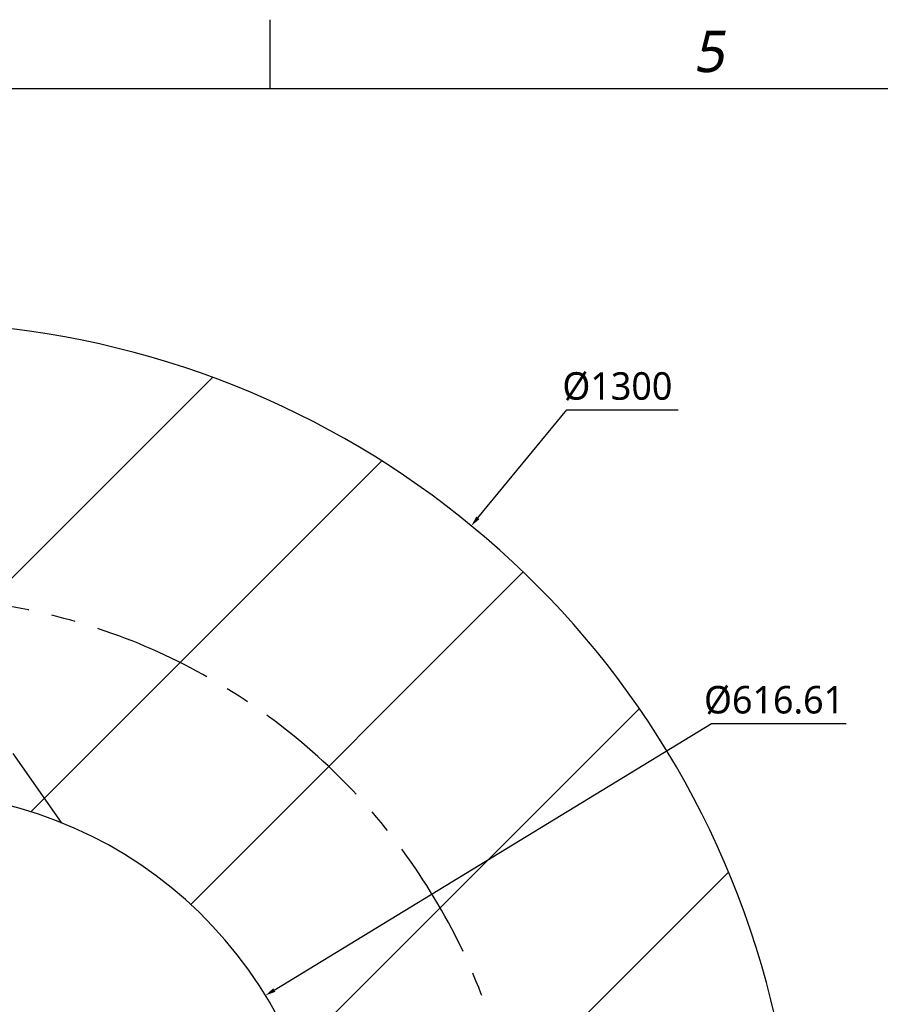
# Model space of a CAD drawing. Header units: millimetres. Extents: x 20 to 4180, y 42 to 2950.
# Tile 98 of 133: x 2635 to 3260, y 2204 to 2920. Entities that reach past the tile are written whole.
import ezdxf

# ---------------------------------------------------------------- set-up
doc = ezdxf.new("R2010")
doc.units = ezdxf.units.MM
doc.header["$LTSCALE"] = 231.275
doc.header["$PDMODE"] = 3
doc.header["$PDSIZE"] = 0.3
doc.linetypes.add('CENTER', pattern=[0.6, 0.375, -0.075, 0.075, -0.075])
doc.layers.get('0').update_dxf_attribs({"linetype": 'CONTINUOUS'})
doc.layers.get('Defpoints').update_dxf_attribs({"linetype": 'CONTINUOUS'})
doc.layers.add('DEFAULT_1', color=7, linetype='CENTER')
doc.styles.get("Standard").update_dxf_attribs({"font": 'malgun.ttf'})
doc.styles.add('TEXTSTYLE_2', font='malgun.ttf')
doc.dimstyles.new('DIMSTYLE_5', dxfattribs={"dimtxt": 20, "dimasz": 7.5, "dimexe": 1, "dimexo": 0.5, "dimtad": 1, "dimdsep": 46, "dimtxsty": 'Standard', "dimblk": '_FILLED', "dimblk1": '_FILLED', "dimblk2": '_FILLED', "dimcen": 0.09, "dimclrt": 134, "dimazin": 2, "dimtp": 1.2, "dimtm": 1.2, "dimtfac": 1, "dimtofl": 0, "dimtmove": 0, "dimatfit": 1, "dimldrblk": '_FILLED', "dimfxl": 1, "dimtolj": 1, "dimarcsym": 0})
doc.dimstyles.new('DIMSTYLE_6', dxfattribs={"dimtxt": 20, "dimasz": 7.5, "dimexe": 1, "dimexo": 0.5, "dimtad": 1, "dimdsep": 46, "dimtxsty": 'Standard', "dimblk": '_FILLED', "dimblk1": '_FILLED', "dimblk2": '_FILLED', "dimcen": 0.09, "dimclrt": 134, "dimazin": 2, "dimtp": 0.8, "dimtm": 0.8, "dimtfac": 1, "dimtofl": 0, "dimtmove": 0, "dimatfit": 1, "dimldrblk": '_FILLED', "dimfxl": 1, "dimtolj": 1, "dimarcsym": 0})

# ---------------------------------------------------------------- blocks, each defined once
blk = doc.blocks.new('_FILLED')
at = {"color": 0, "linetype": 'ByBlock'}
blk.add_solid([(0, 0), (-1, 0.2), (-1, -0.2)], dxfattribs=at)
blk = doc.blocks.new('*D7')
at = {"color": 0, "lineweight": -2, "transparency": 16777216}
for p, q in [((2967.57, 2557.8), (3032.2, 2636.38)), ((3032.2, 2636.38), (3113.14, 2636.38)), ((2549.82, 2050), (2550, 2050)), ((2549.91, 2049.91), (2549.91, 2050.09))]:
    blk.add_line(p, q, dxfattribs=at)
at = {"layer": 'Defpoints', "color": 0, "transparency": 16777216}
for p in [(2962.81, 2552.01), (2137.01, 1547.99)]:
    blk.add_point(p, dxfattribs=at)
at = {"color": 0, "lineweight": -2, "transparency": 16777216, "xscale": 7.5, "yscale": 7.5, "zscale": 7.5, "rotation": 230.5629617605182}
blk.add_blockref('_FILLED', (2962.81, 2552.01), dxfattribs=at)
at = {"color": 134, "transparency": 16777216, "insert": (3028.98, 2663.67), "char_height": 20, "width": 88, "attachment_point": 1, "line_spacing_factor": 0.9}
blk.add_mtext('\\A1;%%C1300', dxfattribs=at)
blk = doc.blocks.new('*D8')
at = {"color": 0, "lineweight": -2, "transparency": 16777216}
for p, q in [((2819.54, 2214.42), (3137.38, 2408.23)), ((3137.38, 2408.23), (3235.28, 2408.23)), ((2549.82, 2050), (2550, 2050)), ((2549.91, 2049.91), (2549.91, 2050.09))]:
    blk.add_line(p, q, dxfattribs=at)
at = {"layer": 'Defpoints', "color": 0, "transparency": 16777216}
for p in [(2813.14, 2210.51), (2286.68, 1889.49)]:
    blk.add_point(p, dxfattribs=at)
at = {"color": 0, "lineweight": -2, "transparency": 16777216, "xscale": 7.5, "yscale": 7.5, "zscale": 7.5, "rotation": 211.3744630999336}
blk.add_blockref('_FILLED', (2813.14, 2210.51), dxfattribs=at)
at = {"color": 134, "transparency": 16777216, "insert": (3131.94, 2435.52), "char_height": 20, "width": 109.4074, "attachment_point": 1, "line_spacing_factor": 0.9}
blk.add_mtext('\\A1;%%C616.61', dxfattribs=at)

msp = doc.modelspace()

# ---------------------------------------------------------------- linework, layer by layer
at = {"color": 134}
msp.add_line((2816.667, 2870), (2816.667, 2920), dxfattribs=at)
at = {"color": 7}
msp.add_line((250, 2870), (4100, 2870), dxfattribs=at)
at = {"color": 134, "linetype": 'Continuous'}
for p, q in [((2459.471, 2344.743), (2774.642, 2659.914)), ((2642.51, 2344.071), (2897.619, 2599.18)), ((2758.855, 2276.704), (3000.564, 2518.413)), ((2834.483, 2168.621), (3084.953, 2419.092)), ((2854.973, 2005.4), (3149.811, 2300.238))]:
    msp.add_line(p, q, dxfattribs=at)
at = {"color": 7}
for radius, start, end in [(650, 305, 235), (308.306, 283.155893, 256.844107)]:
    msp.add_arc((2549.91, 2050), radius, start, end, dxfattribs=at)
at = {"layer": 'DEFAULT_1', "color": 1}
msp.add_line((2549.91, 2500), (2664.625, 2336.17), dxfattribs=at)
msp.add_arc((2549.91, 2050), 450, 279.320823, 260.679177, dxfattribs=at)

# ---------------------------------------------------------------- texts
at = {"color": 134, "insert": (3124.219, 2911.909), "char_height": 30, "width": 34.5, "attachment_point": 1, "line_spacing_factor": 0.9, "style": 'TEXTSTYLE_2'}
msp.add_mtext('\\Q10.0;5', dxfattribs=at)

# ---------------------------------------------------------------- dimensions: what is measured, and where the dimension line sits
at = {"color": 134}
for p1, p2, dimstyle, picture, middle in [((2137.011, 1547.99), (2962.809, 2552.01), 'DIMSTYLE_5', '*D7', (3072.984, 2636.38)), ((2286.684, 1889.487), (2813.136, 2210.513), 'DIMSTYLE_6', '*D8', (3186.643, 2408.232))]:
    dim = msp.add_diameter_dim_2p(p1=p1, p2=p2, text='%%C<>', dimstyle=dimstyle, override={"dimtih": 1, "dimtoh": 1, "dimpost": '<>'}, dxfattribs=at)
    dim.commit()
    dim.dimension.update_dxf_attribs({"geometry": picture, "text_midpoint": middle, "dimtype": 163})

doc.saveas('drawing.dxf')
